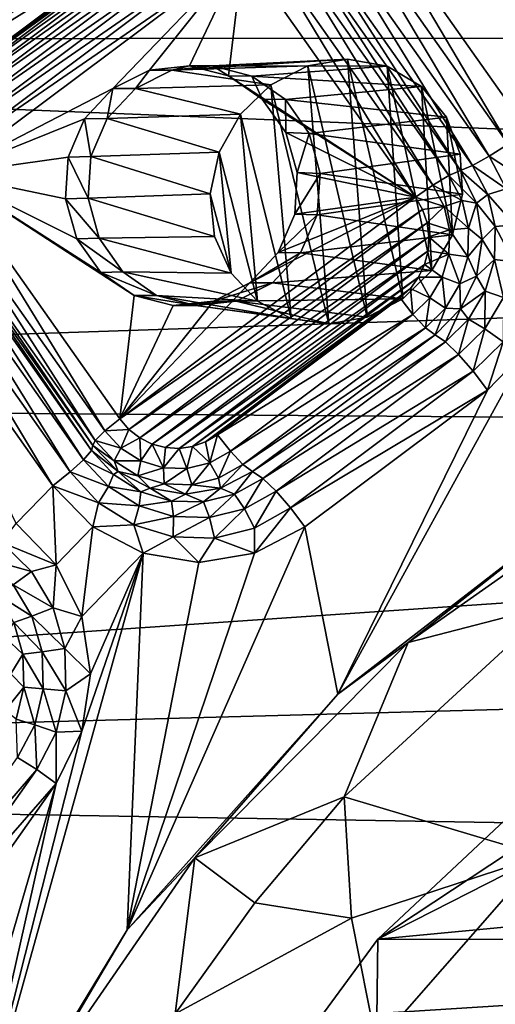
# Model space of a CAD drawing. Header units: metres. Extents: x -237 to 25, y -25 to 25.
# Tile 32 of 165: x -226.38 to -224.34, y 4.24 to 8.47. Entities that reach past the tile are written whole.
import ezdxf

# ---------------------------------------------------------------- set-up
doc = ezdxf.new("R2010")
doc.units = ezdxf.units.M
doc.layers.add('solid_10481232', color=7, linetype='CONTINUOUS')

msp = doc.modelspace()

# ---------------------------------------------------------------- linework, layer by layer
at = {"layer": 'solid_10481232'}
for points in [[(-212.278107, 9.204286, 180.034454), (-232.799103, 9.819631, 95.711739), (-233.831543, 8.389069, 95.969193)], [(-224.302658, 9.370571, 84.710754), (-224.001602, 8.103075, 84.653633), (-224.391388, 9.339449, 84.750824)], [(-224.200287, 7.998741, 84.703171), (-224.941711, 9.050463, 84.888031), (-224.391388, 9.339449, 84.750824)], [(-224.200287, 7.998741, 84.703171), (-224.391388, 9.339449, 84.750824), (-224.001602, 8.103075, 84.653633)], [(-212.827942, 8.400932, 180.171509), (-212.278107, 9.204286, 180.034454), (-233.831543, 8.389069, 95.969193)], [(-225.914551, 9.019657, 84.981171), (-226.699524, 8.431872, 85.176888), (-226.719055, 8.486098, 85.261414)], [(-225.914551, 9.019657, 84.981171), (-225.916382, 8.989647, 84.883698), (-226.699524, 8.431872, 85.176888)], [(-225.024979, 8.991265, 84.890846), (-224.941711, 9.050463, 84.888031), (-224.283554, 7.939543, 84.705994)], [(-224.283554, 7.939543, 84.705994), (-224.941711, 9.050463, 84.888031), (-224.200287, 7.998741, 84.703171)], [(-225.916382, 8.989647, 84.883698), (-226.701355, 8.401861, 85.079414), (-226.699524, 8.431872, 85.176888)], [(-225.914795, 8.959195, 84.798576), (-226.701355, 8.401861, 85.079414), (-225.916382, 8.989647, 84.883698)], [(-225.107086, 8.938891, 84.859505), (-225.024979, 8.991265, 84.890846), (-224.365662, 7.88717, 84.674652)], [(-225.024979, 8.991265, 84.890846), (-224.283554, 7.939543, 84.705994), (-224.365662, 7.88717, 84.674652)], [(-225.914795, 8.959195, 84.798576), (-226.699783, 8.37141, 84.994293), (-226.701355, 8.401861, 85.079414)], [(-225.914795, 8.959195, 84.798576), (-225.888641, 8.902434, 84.732986), (-226.699783, 8.37141, 84.994293)], [(-225.178391, 8.899494, 84.79763), (-225.107086, 8.938891, 84.859505), (-224.436981, 7.847772, 84.61277)], [(-225.107086, 8.938891, 84.859505), (-224.365662, 7.88717, 84.674652), (-224.436981, 7.847772, 84.61277)], [(-225.888641, 8.902434, 84.732986), (-226.67363, 8.314649, 84.928711), (-226.699783, 8.37141, 84.994293)], [(-225.888641, 8.902434, 84.732986), (-225.843323, 8.831113, 84.700584), (-226.67363, 8.314649, 84.928711)], [(-225.178391, 8.899494, 84.79763), (-224.489075, 7.825968, 84.527832), (-225.230499, 8.87769, 84.712692)], [(-225.178391, 8.899494, 84.79763), (-224.436981, 7.847772, 84.61277), (-224.489075, 7.825968, 84.527832)], [(-225.562622, 8.871266, 84.6306), (-226.752106, 7.980582, 84.92717), (-226.748581, 8.040941, 84.926292)], [(-225.562622, 8.871266, 84.6306), (-225.509399, 8.844702, 84.617325), (-226.752106, 7.980582, 84.92717)], [(-225.619415, 8.886457, 84.64476), (-226.748581, 8.040941, 84.926292), (-226.733841, 8.099471, 84.922615)], [(-225.619415, 8.886457, 84.64476), (-225.562622, 8.871266, 84.6306), (-226.748581, 8.040941, 84.926292)], [(-225.677979, 8.890093, 84.659363), (-226.733841, 8.099471, 84.922615), (-226.708054, 8.15432, 84.916191)], [(-225.677979, 8.890093, 84.659363), (-225.619415, 8.886457, 84.64476), (-226.733841, 8.099471, 84.922615)], [(-225.736557, 8.881775, 84.673965), (-225.677979, 8.890093, 84.659363), (-226.708054, 8.15432, 84.916191)], [(-225.736557, 8.881775, 84.673965), (-226.708054, 8.15432, 84.916191), (-226.672852, 8.202334, 84.90741)], [(-225.791733, 8.862106, 84.687721), (-225.736557, 8.881775, 84.673965), (-226.672852, 8.202334, 84.90741)], [(-225.791733, 8.862106, 84.687721), (-226.672852, 8.202334, 84.90741), (-226.628311, 8.243327, 84.896301)], [(-225.843323, 8.831113, 84.700584), (-225.791733, 8.862106, 84.687721), (-226.628311, 8.243327, 84.896301)], [(-225.348877, 8.814326, 84.598412), (-225.279938, 8.855566, 84.640289), (-224.607452, 7.762604, 84.413551)], [(-225.279938, 8.855566, 84.640289), (-225.230499, 8.87769, 84.712692), (-224.538513, 7.803843, 84.455429)], [(-225.279938, 8.855566, 84.640289), (-224.538513, 7.803843, 84.455429), (-224.607452, 7.762604, 84.413551)], [(-225.230499, 8.87769, 84.712692), (-224.489075, 7.825968, 84.527832), (-224.538513, 7.803843, 84.455429)], [(-225.509399, 8.844702, 84.617325), (-226.744034, 7.920212, 84.925156), (-226.752106, 7.980582, 84.92717)], [(-225.509399, 8.844702, 84.617325), (-225.462814, 8.808419, 84.605713), (-226.744034, 7.920212, 84.925156)], [(-225.462814, 8.808419, 84.605713), (-226.724945, 7.863342, 84.920395), (-226.744034, 7.920212, 84.925156)], [(-225.462814, 8.808419, 84.605713), (-225.423035, 8.762508, 84.595795), (-226.724945, 7.863342, 84.920395)], [(-225.843323, 8.831113, 84.700584), (-226.628311, 8.243327, 84.896301), (-226.67363, 8.314649, 84.928711)], [(-225.348877, 8.814326, 84.598412), (-224.68161, 7.710786, 84.410934), (-225.423035, 8.762508, 84.595795)], [(-225.348877, 8.814326, 84.598412), (-224.607452, 7.762604, 84.413551), (-224.68161, 7.710786, 84.410934)], [(-225.423035, 8.762508, 84.595795), (-226.69487, 7.810176, 84.912903), (-226.724945, 7.863342, 84.920395)], [(-225.982956, 8.178524, 84.735397), (-226.69487, 7.810176, 84.912903), (-225.423035, 8.762508, 84.595795)], [(-225.826096, 8.257261, 84.696289), (-225.982956, 8.178524, 84.735397), (-225.423035, 8.762508, 84.595795)], [(-225.653351, 8.275911, 84.653221), (-225.826096, 8.257261, 84.696289), (-225.423035, 8.762508, 84.595795)], [(-225.485519, 8.233044, 84.611374), (-225.653351, 8.275911, 84.653221), (-225.423035, 8.762508, 84.595795)], [(-225.485519, 8.233044, 84.611374), (-225.423035, 8.762508, 84.595795), (-224.68161, 7.710786, 84.410934)], [(-213.328308, 7.559792, 180.296234), (-233.831543, 8.389069, 95.969193), (-234.69548, 6.843811, 96.184639)], [(-213.328308, 7.559792, 180.296234), (-212.827942, 8.400932, 180.171509), (-233.831543, 8.389069, 95.969193)], [(-225.72937, 8.257228, 85.085243), (-224.974228, 8.304667, 87.432007), (-225.14534, 8.27647, 87.481995)], [(-225.72937, 8.257228, 85.085243), (-225.554718, 8.275861, 85.043159), (-224.974228, 8.304667, 87.432007)], [(-225.554718, 8.275861, 85.043159), (-224.80365, 8.27448, 87.361122), (-224.974228, 8.304667, 87.432007)], [(-225.14534, 8.27647, 87.481995), (-224.974228, 8.304667, 87.432007), (-224.88974, 7.195435, 87.046616)], [(-224.974228, 8.304667, 87.432007), (-224.736877, 7.274619, 87.018486), (-224.88974, 7.195435, 87.046616)], [(-224.974228, 8.304667, 87.432007), (-224.80365, 8.27448, 87.361122), (-224.736877, 7.274619, 87.018486)], [(-225.886185, 8.178524, 85.123512), (-225.982956, 8.178524, 84.735397), (-225.826096, 8.257261, 84.696289)], [(-225.72937, 8.257228, 85.085243), (-225.886185, 8.178524, 85.123512), (-225.826096, 8.257261, 84.696289)], [(-225.72937, 8.257228, 85.085243), (-225.303802, 8.194742, 87.508034), (-225.886185, 8.178524, 85.123512)], [(-225.72937, 8.257228, 85.085243), (-225.826096, 8.257261, 84.696289), (-225.653351, 8.275911, 84.653221)], [(-225.72937, 8.257228, 85.085243), (-225.14534, 8.27647, 87.481995), (-225.303802, 8.194742, 87.508034)], [(-225.72937, 8.257228, 85.085243), (-225.653351, 8.275911, 84.653221), (-225.554718, 8.275861, 85.043159)], [(-225.554718, 8.275861, 85.043159), (-225.653351, 8.275911, 84.653221), (-225.485519, 8.233044, 84.611374)], [(-225.554718, 8.275861, 85.043159), (-225.485519, 8.233044, 84.611374), (-225.385468, 8.231909, 85.001747)], [(-225.554718, 8.275861, 85.043159), (-225.385468, 8.231909, 85.001747), (-224.80365, 8.27448, 87.361122)], [(-225.385468, 8.231909, 85.001747), (-224.655914, 8.187344, 87.278717), (-224.80365, 8.27448, 87.361122)], [(-225.14534, 8.27647, 87.481995), (-225.054169, 7.166535, 87.092438), (-225.303802, 8.194742, 87.508034)], [(-225.14534, 8.27647, 87.481995), (-224.88974, 7.195435, 87.046616), (-225.054169, 7.166535, 87.092438)], [(-224.80365, 8.27448, 87.361122), (-224.611176, 7.396088, 87.011429), (-224.736877, 7.274619, 87.018486)], [(-224.80365, 8.27448, 87.361122), (-224.655914, 8.187344, 87.278717), (-224.611176, 7.396088, 87.011429)], [(-225.341156, 8.133342, 84.575378), (-225.485519, 8.233044, 84.611374), (-224.68161, 7.710786, 84.410934)], [(-225.385468, 8.231909, 85.001747), (-225.485519, 8.233044, 84.611374), (-225.341156, 8.133342, 84.575378)], [(-225.385468, 8.231909, 85.001747), (-225.341156, 8.133342, 84.575378), (-225.241394, 8.131095, 84.965759)], [(-225.385468, 8.231909, 85.001747), (-225.241394, 8.131095, 84.965759), (-224.655914, 8.187344, 87.278717)], [(-225.982956, 8.178524, 84.735397), (-226.104553, 8.04835, 84.765717), (-226.69487, 7.810176, 84.912903)], [(-226.006943, 8.049447, 85.154449), (-226.104553, 8.04835, 84.765717), (-225.982956, 8.178524, 84.735397)], [(-226.006943, 8.049447, 85.154449), (-225.982956, 8.178524, 84.735397), (-225.886185, 8.178524, 85.123512)], [(-225.434006, 8.068196, 87.508217), (-226.006943, 8.049447, 85.154449), (-225.886185, 8.178524, 85.123512)], [(-225.434006, 8.068196, 87.508217), (-225.886185, 8.178524, 85.123512), (-225.303802, 8.194742, 87.508034)], [(-225.434006, 8.068196, 87.508217), (-225.303802, 8.194742, 87.508034), (-225.216125, 7.190042, 87.15226)], [(-225.216125, 7.190042, 87.15226), (-225.303802, 8.194742, 87.508034), (-225.054169, 7.166535, 87.092438)], [(-225.241394, 8.131095, 84.965759), (-224.548325, 8.055582, 87.196312), (-224.655914, 8.187344, 87.278717)], [(-224.655914, 8.187344, 87.278717), (-224.523239, 7.548962, 87.026886), (-224.611176, 7.396088, 87.011429)], [(-224.655914, 8.187344, 87.278717), (-224.548325, 8.055582, 87.196312), (-224.523239, 7.548962, 87.026886)], [(-225.238678, 7.989223, 84.549828), (-225.341156, 8.133342, 84.575378), (-224.68161, 7.710786, 84.410934)], [(-225.241394, 8.131095, 84.965759), (-225.341156, 8.133342, 84.575378), (-225.238678, 7.989223, 84.549828)], [(-225.241394, 8.131095, 84.965759), (-225.238678, 7.989223, 84.549828), (-225.139648, 7.985658, 84.939774)], [(-225.241394, 8.131095, 84.965759), (-225.139648, 7.985658, 84.939774), (-224.548325, 8.055582, 87.196312)], [(-226.104553, 8.04835, 84.765717), (-226.175293, 7.88284, 84.783356), (-226.69487, 7.810176, 84.912903)], [(-226.077393, 7.88563, 85.17347), (-226.175293, 7.88284, 84.783356), (-226.104553, 8.04835, 84.765717)], [(-226.006943, 8.049447, 85.154449), (-226.077393, 7.88563, 85.17347), (-226.104553, 8.04835, 84.765717)], [(-225.525253, 7.904967, 87.482689), (-226.077393, 7.88563, 85.17347), (-226.006943, 8.049447, 85.154449)], [(-225.434006, 8.068196, 87.508217), (-225.525253, 7.904967, 87.482689), (-226.006943, 8.049447, 85.154449)], [(-225.434006, 8.068196, 87.508217), (-225.361221, 7.264633, 87.221748), (-225.525253, 7.904967, 87.482689)], [(-225.434006, 8.068196, 87.508217), (-225.216125, 7.190042, 87.15226), (-225.361221, 7.264633, 87.221748)], [(-225.139648, 7.985658, 84.939774), (-224.489273, 7.896211, 87.123413), (-224.548325, 8.055582, 87.196312)], [(-224.548325, 8.055582, 87.196312), (-224.48053, 7.723719, 87.065727), (-224.523239, 7.548962, 87.026886)], [(-224.548325, 8.055582, 87.196312), (-224.489273, 7.896211, 87.123413), (-224.48053, 7.723719, 87.065727)], [(-225.189957, 7.817259, 84.537682), (-225.238678, 7.989223, 84.549828), (-224.68161, 7.710786, 84.410934)], [(-225.139648, 7.985658, 84.939774), (-225.238678, 7.989223, 84.549828), (-225.189957, 7.817259, 84.537682)], [(-225.139648, 7.985658, 84.939774), (-225.189957, 7.817259, 84.537682), (-225.092361, 7.813329, 84.927147)], [(-225.139648, 7.985658, 84.939774), (-225.092361, 7.813329, 84.927147), (-224.489273, 7.896211, 87.123413)], [(-224.283554, 7.939543, 84.705994), (-224.199036, 7.779115, 84.684921), (-224.365662, 7.88717, 84.674652)], [(-226.175293, 7.88284, 84.783356), (-226.186539, 7.703703, 84.786156), (-226.69487, 7.810176, 84.912903)], [(-226.089478, 7.707385, 85.177277), (-226.186539, 7.703703, 84.786156), (-226.175293, 7.88284, 84.783356)], [(-226.077393, 7.88563, 85.17347), (-226.089478, 7.707385, 85.177277), (-226.175293, 7.88284, 84.783356)], [(-225.564362, 7.724996, 87.434875), (-226.089478, 7.707385, 85.177277), (-226.077393, 7.88563, 85.17347)], [(-225.525253, 7.904967, 87.482689), (-225.564362, 7.724996, 87.434875), (-226.077393, 7.88563, 85.17347)], [(-225.525253, 7.904967, 87.482689), (-225.474991, 7.384359, 87.295547), (-225.564362, 7.724996, 87.434875)], [(-225.525253, 7.904967, 87.482689), (-225.361221, 7.264633, 87.221748), (-225.474991, 7.384359, 87.295547)], [(-225.092361, 7.813329, 84.927147), (-224.48053, 7.723719, 87.065727), (-224.489273, 7.896211, 87.123413)], [(-224.365662, 7.88717, 84.674652), (-224.291916, 7.747183, 84.656258), (-224.436981, 7.847772, 84.61277)], [(-224.199036, 7.779115, 84.684921), (-224.291916, 7.747183, 84.656258), (-224.365662, 7.88717, 84.674652)], [(-224.436981, 7.847772, 84.61277), (-224.371323, 7.723162, 84.596405), (-224.489075, 7.825968, 84.527832)], [(-224.291916, 7.747183, 84.656258), (-224.371323, 7.723162, 84.596405), (-224.436981, 7.847772, 84.61277)], [(-226.0177, 6.706636, 84.765167), (-226.759125, 7.758358, 84.950027), (-226.69487, 7.810176, 84.912903)], [(-225.890976, 7.287919, 84.712463), (-225.953445, 6.758454, 84.728043), (-226.69487, 7.810176, 84.912903)], [(-226.0177, 6.706636, 84.765167), (-226.69487, 7.810176, 84.912903), (-225.953445, 6.758454, 84.728043)], [(-226.035339, 7.38762, 84.748459), (-225.890976, 7.287919, 84.712463), (-226.69487, 7.810176, 84.912903)], [(-226.137802, 7.531739, 84.77401), (-226.035339, 7.38762, 84.748459), (-226.69487, 7.810176, 84.912903)], [(-226.186539, 7.703703, 84.786156), (-226.137802, 7.531739, 84.77401), (-226.69487, 7.810176, 84.912903)], [(-225.201187, 7.638122, 84.540482), (-225.189957, 7.817259, 84.537682), (-224.68161, 7.710786, 84.410934)], [(-225.092361, 7.813329, 84.927147), (-225.189957, 7.817259, 84.537682), (-225.201187, 7.638122, 84.540482)], [(-225.092361, 7.813329, 84.927147), (-225.201187, 7.638122, 84.540482), (-225.104996, 7.634735, 84.929497)], [(-225.092361, 7.813329, 84.927147), (-225.104996, 7.634735, 84.929497), (-224.48053, 7.723719, 87.065727)], [(-224.538513, 7.803843, 84.455429), (-224.481903, 7.69638, 84.441315), (-224.607452, 7.762604, 84.413551)], [(-224.538513, 7.803843, 84.455429), (-224.489075, 7.825968, 84.527832), (-224.419342, 7.684894, 84.510445)], [(-224.538513, 7.803843, 84.455429), (-224.419342, 7.684894, 84.510445), (-224.481903, 7.69638, 84.441315)], [(-224.371323, 7.723162, 84.596405), (-224.419342, 7.684894, 84.510445), (-224.489075, 7.825968, 84.527832)], [(-226.058914, 6.665396, 84.834511), (-226.800339, 7.717118, 85.019363), (-226.759125, 7.758358, 84.950027)], [(-226.0177, 6.706636, 84.765167), (-226.058914, 6.665396, 84.834511), (-226.759125, 7.758358, 84.950027)], [(-224.607452, 7.762604, 84.413551), (-224.559326, 7.671236, 84.40155), (-224.68161, 7.710786, 84.410934)], [(-224.481903, 7.69638, 84.441315), (-224.559326, 7.671236, 84.40155), (-224.607452, 7.762604, 84.413551)], [(-226.068573, 6.643272, 84.921646), (-226.809998, 7.694994, 85.106499), (-226.800339, 7.717118, 85.019363)], [(-226.058914, 6.665396, 84.834511), (-226.068573, 6.643272, 84.921646), (-226.800339, 7.717118, 85.019363)], [(-226.089478, 7.707385, 85.177277), (-226.04184, 7.534867, 85.165337), (-226.186539, 7.703703, 84.786156)], [(-225.564362, 7.724996, 87.434875), (-225.546448, 7.541968, 87.368927), (-226.089478, 7.707385, 85.177277)], [(-225.546448, 7.541968, 87.368927), (-226.04184, 7.534867, 85.165337), (-226.089478, 7.707385, 85.177277)], [(-224.68161, 7.710786, 84.410934), (-224.651535, 7.657619, 84.403442), (-225.953445, 6.758454, 84.728043)], [(-225.393539, 7.342438, 84.58844), (-224.68161, 7.710786, 84.410934), (-225.953445, 6.758454, 84.728043)], [(-225.564362, 7.724996, 87.434875), (-225.474991, 7.384359, 87.295547), (-225.546448, 7.541968, 87.368927)], [(-225.271942, 7.472611, 84.558121), (-224.68161, 7.710786, 84.410934), (-225.393539, 7.342438, 84.58844)], [(-225.271942, 7.472611, 84.558121), (-225.201187, 7.638122, 84.540482), (-224.68161, 7.710786, 84.410934)], [(-225.104996, 7.634735, 84.929497), (-224.523239, 7.548962, 87.026886), (-224.48053, 7.723719, 87.065727)], [(-224.559326, 7.671236, 84.40155), (-224.651535, 7.657619, 84.403442), (-224.68161, 7.710786, 84.410934)], [(-224.371323, 7.723162, 84.596405), (-224.339203, 7.585288, 84.588394), (-224.419342, 7.684894, 84.510445)], [(-224.291916, 7.747183, 84.656258), (-224.255829, 7.592294, 84.647263), (-224.371323, 7.723162, 84.596405)], [(-224.255829, 7.592294, 84.647263), (-224.339203, 7.585288, 84.588394), (-224.371323, 7.723162, 84.596405)], [(-226.108612, 6.58207, 85.109215), (-226.850037, 7.633792, 85.294075), (-226.816116, 7.67319, 85.205956)], [(-226.074707, 6.621468, 85.021103), (-226.816116, 7.67319, 85.205956), (-226.809998, 7.694994, 85.106499)], [(-226.074707, 6.621468, 85.021103), (-226.108612, 6.58207, 85.109215), (-226.816116, 7.67319, 85.205956)], [(-226.074707, 6.621468, 85.021103), (-226.809998, 7.694994, 85.106499), (-226.068573, 6.643272, 84.921646)], [(-226.04184, 7.534867, 85.165337), (-226.137802, 7.531739, 84.77401), (-226.186539, 7.703703, 84.786156)], [(-224.559326, 7.671236, 84.40155), (-224.632462, 7.600749, 84.398682), (-224.651535, 7.657619, 84.403442)], [(-224.559326, 7.671236, 84.40155), (-224.535767, 7.570142, 84.395683), (-224.632462, 7.600749, 84.398682)], [(-224.481903, 7.69638, 84.441315), (-224.454208, 7.577476, 84.43441), (-224.559326, 7.671236, 84.40155)], [(-224.454208, 7.577476, 84.43441), (-224.535767, 7.570142, 84.395683), (-224.559326, 7.671236, 84.40155)], [(-224.481903, 7.69638, 84.441315), (-224.419342, 7.684894, 84.510445), (-224.454208, 7.577476, 84.43441)], [(-224.454208, 7.577476, 84.43441), (-224.419342, 7.684894, 84.510445), (-224.395309, 7.528512, 84.504448)], [(-224.339203, 7.585288, 84.588394), (-224.395309, 7.528512, 84.504448), (-224.419342, 7.684894, 84.510445)], [(-226.166397, 6.529697, 85.175438), (-226.907822, 7.581419, 85.360298), (-226.850037, 7.633792, 85.294075)], [(-226.108612, 6.58207, 85.109215), (-226.166397, 6.529697, 85.175438), (-226.850037, 7.633792, 85.294075)], [(-224.651535, 7.657619, 84.403442), (-225.913681, 6.712543, 84.718124), (-225.953445, 6.758454, 84.728043)], [(-224.651535, 7.657619, 84.403442), (-224.632462, 7.600749, 84.398682), (-225.913681, 6.712543, 84.718124)], [(-225.104996, 7.634735, 84.929497), (-225.201187, 7.638122, 84.540482), (-225.271942, 7.472611, 84.558121)], [(-225.104996, 7.634735, 84.929497), (-225.271942, 7.472611, 84.558121), (-225.175964, 7.471216, 84.94664)], [(-225.104996, 7.634735, 84.929497), (-225.175964, 7.471216, 84.94664), (-224.523239, 7.548962, 87.026886)], [(-226.907822, 7.581419, 85.360298), (-226.241241, 6.470499, 85.212044), (-226.982666, 7.522221, 85.396904)], [(-226.166397, 6.529697, 85.175438), (-226.241241, 6.470499, 85.212044), (-226.907822, 7.581419, 85.360298)], [(-224.632462, 7.600749, 84.398682), (-225.867081, 6.67626, 84.706512), (-225.913681, 6.712543, 84.718124)], [(-224.632462, 7.600749, 84.398682), (-224.62439, 7.54038, 84.396667), (-225.867081, 6.67626, 84.706512)], [(-224.535767, 7.570142, 84.395683), (-224.62439, 7.54038, 84.396667), (-224.632462, 7.600749, 84.398682)], [(-224.339203, 7.585288, 84.588394), (-224.342804, 7.443544, 84.589294), (-224.395309, 7.528512, 84.504448)], [(-224.259872, 7.433059, 84.648277), (-224.342804, 7.443544, 84.589294), (-224.339203, 7.585288, 84.588394)], [(-224.255829, 7.592294, 84.647263), (-224.259872, 7.433059, 84.648277), (-224.339203, 7.585288, 84.588394)], [(-213.77533, 6.68638, 180.407639), (-213.328308, 7.559792, 180.296234), (-234.69548, 6.843811, 96.184639)], [(-225.546448, 7.541968, 87.368927), (-225.474991, 7.384359, 87.295547), (-226.04184, 7.534867, 85.165337)], [(-224.62439, 7.54038, 84.396667), (-225.813873, 6.649696, 84.693237), (-225.867081, 6.67626, 84.706512)], [(-224.62439, 7.54038, 84.396667), (-224.627914, 7.480021, 84.397552), (-225.813873, 6.649696, 84.693237)], [(-225.175964, 7.471216, 84.94664), (-224.611176, 7.396088, 87.011429), (-224.523239, 7.548962, 87.026886)], [(-224.538406, 7.466211, 84.396339), (-224.627914, 7.480021, 84.397552), (-224.62439, 7.54038, 84.396667)], [(-224.535767, 7.570142, 84.395683), (-224.538406, 7.466211, 84.396339), (-224.62439, 7.54038, 84.396667)], [(-224.457306, 7.455235, 84.435188), (-224.538406, 7.466211, 84.396339), (-224.535767, 7.570142, 84.395683)], [(-224.454208, 7.577476, 84.43441), (-224.457306, 7.455235, 84.435188), (-224.535767, 7.570142, 84.395683)], [(-224.454208, 7.577476, 84.43441), (-224.395309, 7.528512, 84.504448), (-224.457306, 7.455235, 84.435188)], [(-226.398926, 6.307994, 85.251358), (-226.982666, 7.522221, 85.396904), (-226.241241, 6.470499, 85.212044)], [(-226.04184, 7.534867, 85.165337), (-225.939941, 7.389522, 85.13932), (-226.137802, 7.531739, 84.77401)], [(-225.939941, 7.389522, 85.13932), (-226.035339, 7.38762, 84.748459), (-226.137802, 7.531739, 84.77401)], [(-225.474991, 7.384359, 87.295547), (-225.939941, 7.389522, 85.13932), (-226.04184, 7.534867, 85.165337)], [(-224.457306, 7.455235, 84.435188), (-224.395309, 7.528512, 84.504448), (-224.419342, 7.372131, 84.510445)], [(-224.342804, 7.443544, 84.589294), (-224.419342, 7.372131, 84.510445), (-224.395309, 7.528512, 84.504448)], [(-224.627914, 7.480021, 84.397552), (-225.75708, 6.634505, 84.679077), (-225.813873, 6.649696, 84.693237)], [(-224.627914, 7.480021, 84.397552), (-224.642654, 7.421491, 84.401222), (-225.75708, 6.634505, 84.679077)], [(-225.175964, 7.471216, 84.94664), (-225.271942, 7.472611, 84.558121), (-225.393539, 7.342438, 84.58844)], [(-225.175964, 7.471216, 84.94664), (-225.393539, 7.342438, 84.58844), (-225.296768, 7.342438, 84.976563)], [(-225.175964, 7.471216, 84.94664), (-225.296768, 7.342438, 84.976563), (-224.611176, 7.396088, 87.011429)], [(-224.538406, 7.466211, 84.396339), (-224.642654, 7.421491, 84.401222), (-224.627914, 7.480021, 84.397552)], [(-224.538406, 7.466211, 84.396339), (-224.567062, 7.366526, 84.403481), (-224.642654, 7.421491, 84.401222)], [(-224.491013, 7.337988, 84.443588), (-224.567062, 7.366526, 84.403481), (-224.538406, 7.466211, 84.396339)], [(-224.457306, 7.455235, 84.435188), (-224.491013, 7.337988, 84.443588), (-224.538406, 7.466211, 84.396339)], [(-224.457306, 7.455235, 84.435188), (-224.419342, 7.372131, 84.510445), (-224.491013, 7.337988, 84.443588)], [(-224.642654, 7.421491, 84.401222), (-225.698517, 6.630869, 84.664482), (-225.75708, 6.634505, 84.679077)], [(-224.642654, 7.421491, 84.401222), (-224.668427, 7.366642, 84.407654), (-225.698517, 6.630869, 84.664482)], [(-224.567062, 7.366526, 84.403481), (-224.668427, 7.366642, 84.407654), (-224.642654, 7.421491, 84.401222)], [(-224.342804, 7.443544, 84.589294), (-224.381882, 7.307591, 84.599037), (-224.419342, 7.372131, 84.510445)], [(-224.303772, 7.280328, 84.659218), (-224.381882, 7.307591, 84.599037), (-224.342804, 7.443544, 84.589294)], [(-224.259872, 7.433059, 84.648277), (-224.303772, 7.280328, 84.659218), (-224.342804, 7.443544, 84.589294)], [(-225.939941, 7.389522, 85.13932), (-225.795853, 7.288801, 85.102554), (-226.035339, 7.38762, 84.748459)], [(-225.795853, 7.288801, 85.102554), (-225.890976, 7.287919, 84.712463), (-226.035339, 7.38762, 84.748459)], [(-225.361221, 7.264633, 87.221748), (-225.795853, 7.288801, 85.102554), (-225.939941, 7.389522, 85.13932)], [(-225.474991, 7.384359, 87.295547), (-225.361221, 7.264633, 87.221748), (-225.939941, 7.389522, 85.13932)], [(-224.611176, 7.396088, 87.011429), (-225.296768, 7.342438, 84.976563), (-224.736877, 7.274619, 87.018486)], [(-224.491013, 7.337988, 84.443588), (-224.419342, 7.372131, 84.510445), (-224.489075, 7.231057, 84.527832)], [(-224.381882, 7.307591, 84.599037), (-224.489075, 7.231057, 84.527832), (-224.419342, 7.372131, 84.510445)], [(-225.5504, 7.263701, 84.627548), (-225.393539, 7.342438, 84.58844), (-225.953445, 6.758454, 84.728043)], [(-224.668427, 7.366642, 84.407654), (-225.639938, 6.639187, 84.649872), (-225.698517, 6.630869, 84.664482)], [(-224.668427, 7.366642, 84.407654), (-224.703629, 7.318628, 84.416428), (-225.639938, 6.639187, 84.649872)], [(-225.296768, 7.342438, 84.976563), (-225.393539, 7.342438, 84.58844), (-225.5504, 7.263701, 84.627548)], [(-225.453476, 7.263695, 85.015831), (-225.296768, 7.342438, 84.976563), (-225.5504, 7.263701, 84.627548)], [(-224.736877, 7.274619, 87.018486), (-225.296768, 7.342438, 84.976563), (-225.453476, 7.263695, 85.015831)], [(-224.619766, 7.277879, 84.416626), (-224.703629, 7.318628, 84.416428), (-224.668427, 7.366642, 84.407654)], [(-224.567062, 7.366526, 84.403481), (-224.619766, 7.277879, 84.416626), (-224.668427, 7.366642, 84.407654)], [(-224.553009, 7.233726, 84.459045), (-224.619766, 7.277879, 84.416626), (-224.567062, 7.366526, 84.403481)], [(-224.491013, 7.337988, 84.443588), (-224.553009, 7.233726, 84.459045), (-224.567062, 7.366526, 84.403481)], [(-224.491013, 7.337988, 84.443588), (-224.489075, 7.231057, 84.527832), (-224.553009, 7.233726, 84.459045)], [(-225.890976, 7.287919, 84.712463), (-225.723129, 7.245051, 84.670616), (-225.953445, 6.758454, 84.728043)], [(-225.795853, 7.288801, 85.102554), (-225.626831, 7.24505, 85.059608), (-225.890976, 7.287919, 84.712463)], [(-225.626831, 7.24505, 85.059608), (-225.723129, 7.245051, 84.670616), (-225.890976, 7.287919, 84.712463)], [(-225.216125, 7.190042, 87.15226), (-225.626831, 7.24505, 85.059608), (-225.795853, 7.288801, 85.102554)], [(-225.361221, 7.264633, 87.221748), (-225.216125, 7.190042, 87.15226), (-225.795853, 7.288801, 85.102554)], [(-224.703629, 7.318628, 84.416428), (-225.584747, 6.658856, 84.636116), (-225.639938, 6.639187, 84.649872)], [(-224.703629, 7.318628, 84.416428), (-224.748184, 7.277635, 84.427536), (-225.584747, 6.658856, 84.636116)], [(-224.692947, 7.206313, 84.434868), (-224.748184, 7.277635, 84.427536), (-224.703629, 7.318628, 84.416428)], [(-224.619766, 7.277879, 84.416626), (-224.692947, 7.206313, 84.434868), (-224.703629, 7.318628, 84.416428)], [(-224.381882, 7.307591, 84.599037), (-224.453766, 7.186693, 84.616959), (-224.489075, 7.231057, 84.527832)], [(-224.384537, 7.144512, 84.679352), (-224.453766, 7.186693, 84.616959), (-224.381882, 7.307591, 84.599037)], [(-224.303772, 7.280328, 84.659218), (-224.384537, 7.144512, 84.679352), (-224.381882, 7.307591, 84.599037)], [(-225.723129, 7.245051, 84.670616), (-225.5504, 7.263701, 84.627548), (-225.953445, 6.758454, 84.728043)], [(-225.453476, 7.263695, 85.015831), (-225.5504, 7.263701, 84.627548), (-225.723129, 7.245051, 84.670616)], [(-225.626831, 7.24505, 85.059608), (-225.453476, 7.263695, 85.015831), (-225.723129, 7.245051, 84.670616)], [(-225.054169, 7.166535, 87.092438), (-225.453476, 7.263695, 85.015831), (-225.626831, 7.24505, 85.059608)], [(-225.216125, 7.190042, 87.15226), (-225.054169, 7.166535, 87.092438), (-225.626831, 7.24505, 85.059608)], [(-224.748184, 7.277635, 84.427536), (-225.533173, 6.689849, 84.623253), (-225.584747, 6.658856, 84.636116)], [(-224.692947, 7.206313, 84.434868), (-225.533173, 6.689849, 84.623253), (-224.748184, 7.277635, 84.427536)], [(-224.88974, 7.195435, 87.046616), (-224.736877, 7.274619, 87.018486), (-225.453476, 7.263695, 85.015831)], [(-225.054169, 7.166535, 87.092438), (-224.88974, 7.195435, 87.046616), (-225.453476, 7.263695, 85.015831)], [(-224.619766, 7.277879, 84.416626), (-224.639069, 7.149552, 84.480499), (-224.692947, 7.206313, 84.434868)], [(-224.553009, 7.233726, 84.459045), (-224.639069, 7.149552, 84.480499), (-224.619766, 7.277879, 84.416626)], [(-224.305176, 7.088437, 84.71138), (-224.384537, 7.144512, 84.679352), (-224.303772, 7.280328, 84.659218)], [(-224.692947, 7.206313, 84.434868), (-225.477936, 6.618528, 84.630585), (-225.533173, 6.689849, 84.623253)], [(-224.692947, 7.206313, 84.434868), (-224.639069, 7.149552, 84.480499), (-225.477936, 6.618528, 84.630585)], [(-224.553009, 7.233726, 84.459045), (-224.597717, 7.119101, 84.554916), (-224.639069, 7.149552, 84.480499)], [(-224.553009, 7.233726, 84.459045), (-224.489075, 7.231057, 84.527832), (-224.597717, 7.119101, 84.554916)], [(-224.489075, 7.231057, 84.527832), (-224.553574, 7.08909, 84.641838), (-224.597717, 7.119101, 84.554916)], [(-224.453766, 7.186693, 84.616959), (-224.553574, 7.08909, 84.641838), (-224.489075, 7.231057, 84.527832)], [(-224.453766, 7.186693, 84.616959), (-224.496643, 7.034863, 84.707306), (-224.553574, 7.08909, 84.641838)], [(-224.384537, 7.144512, 84.679352), (-224.496643, 7.034863, 84.707306), (-224.453766, 7.186693, 84.616959)], [(-224.639069, 7.149552, 84.480499), (-225.424057, 6.561767, 84.676224), (-225.477936, 6.618528, 84.630585)], [(-224.639069, 7.149552, 84.480499), (-224.597717, 7.119101, 84.554916), (-225.424057, 6.561767, 84.676224)], [(-224.597717, 7.119101, 84.554916), (-225.382706, 6.531315, 84.750633), (-225.424057, 6.561767, 84.676224)], [(-224.553574, 7.08909, 84.641838), (-225.382706, 6.531315, 84.750633), (-224.597717, 7.119101, 84.554916)], [(-224.384537, 7.144512, 84.679352), (-224.433655, 6.962778, 84.743416), (-224.496643, 7.034863, 84.707306)], [(-224.305176, 7.088437, 84.71138), (-224.433655, 6.962778, 84.743416), (-224.384537, 7.144512, 84.679352)], [(-224.553574, 7.08909, 84.641838), (-225.338562, 6.501305, 84.837563), (-225.382706, 6.531315, 84.750633)], [(-224.553574, 7.08909, 84.641838), (-224.496643, 7.034863, 84.707306), (-225.338562, 6.501305, 84.837563)], [(-224.305176, 7.088437, 84.71138), (-224.372009, 6.881299, 84.745987), (-224.433655, 6.962778, 84.743416)], [(-224.305176, 7.088437, 84.71138), (-224.199799, 7.059028, 84.703056), (-224.372009, 6.881299, 84.745987)], [(-224.496643, 7.034863, 84.707306), (-225.281631, 6.447078, 84.903023), (-225.338562, 6.501305, 84.837563)], [(-224.496643, 7.034863, 84.707306), (-224.433655, 6.962778, 84.743416), (-225.281631, 6.447078, 84.903023)], [(-224.199799, 7.059028, 84.703056), (-223.946716, 6.401574, 84.639954), (-225.015823, 5.574603, 84.906509)], [(-224.372009, 6.881299, 84.745987), (-224.199799, 7.059028, 84.703056), (-225.015823, 5.574603, 84.906509)], [(-224.433655, 6.962778, 84.743416), (-225.218643, 6.374992, 84.93914), (-225.281631, 6.447078, 84.903023)], [(-224.433655, 6.962778, 84.743416), (-224.372009, 6.881299, 84.745987), (-225.218643, 6.374992, 84.93914)], [(-225.218643, 6.374992, 84.93914), (-224.372009, 6.881299, 84.745987), (-225.156998, 6.293514, 84.941711)], [(-225.156998, 6.293514, 84.941711), (-224.372009, 6.881299, 84.745987), (-225.015823, 5.574603, 84.906509)], [(-213.77533, 6.68638, 180.407639), (-234.69548, 6.843811, 96.184639), (-235.377869, 5.207863, 96.35482)], [(-226.0177, 6.706636, 84.765167), (-225.953445, 6.758454, 84.728043), (-225.913681, 6.712543, 84.718124)], [(-225.948257, 6.631221, 84.747856), (-226.058914, 6.665396, 84.834511), (-226.0177, 6.706636, 84.765167)], [(-225.948257, 6.631221, 84.747856), (-226.0177, 6.706636, 84.765167), (-225.913681, 6.712543, 84.718124)], [(-225.948257, 6.631221, 84.747856), (-225.913681, 6.712543, 84.718124), (-225.867081, 6.67626, 84.706512)], [(-225.566589, 6.568919, 84.652695), (-225.584747, 6.658856, 84.636116), (-225.533173, 6.689849, 84.623253)], [(-225.477936, 6.618528, 84.630585), (-225.566589, 6.568919, 84.652695), (-225.533173, 6.689849, 84.623253)], [(-214.167252, 5.783363, 180.505295), (-213.77533, 6.68638, 180.407639), (-235.377869, 5.207863, 96.35482)], [(-225.977234, 6.576696, 84.814148), (-226.068573, 6.643272, 84.921646), (-226.058914, 6.665396, 84.834511)], [(-225.977234, 6.576696, 84.814148), (-226.058914, 6.665396, 84.834511), (-225.948257, 6.631221, 84.747856)], [(-225.862244, 6.576899, 84.72641), (-225.948257, 6.631221, 84.747856), (-225.867081, 6.67626, 84.706512)], [(-225.862244, 6.576899, 84.72641), (-225.867081, 6.67626, 84.706512), (-225.813873, 6.649696, 84.693237)], [(-225.765518, 6.54737, 84.702293), (-225.862244, 6.576899, 84.72641), (-225.813873, 6.649696, 84.693237)], [(-225.765518, 6.54737, 84.702293), (-225.813873, 6.649696, 84.693237), (-225.75708, 6.634505, 84.679077)], [(-225.566589, 6.568919, 84.652695), (-225.639938, 6.639187, 84.649872), (-225.584747, 6.658856, 84.636116)], [(-225.979996, 6.518616, 84.99749), (-226.108612, 6.58207, 85.109215), (-226.074707, 6.621468, 85.021103)], [(-225.95993, 6.531315, 84.894554), (-226.074707, 6.621468, 85.021103), (-226.068573, 6.643272, 84.921646)], [(-225.979996, 6.518616, 84.99749), (-226.074707, 6.621468, 85.021103), (-225.95993, 6.531315, 84.894554)], [(-225.977234, 6.576696, 84.814148), (-225.95993, 6.531315, 84.894554), (-226.068573, 6.643272, 84.921646)], [(-225.977234, 6.576696, 84.814148), (-225.948257, 6.631221, 84.747856), (-225.862244, 6.576899, 84.72641)], [(-225.765518, 6.54737, 84.702293), (-225.75708, 6.634505, 84.679077), (-225.698517, 6.630869, 84.664482)], [(-225.664673, 6.544649, 84.677147), (-225.765518, 6.54737, 84.702293), (-225.698517, 6.630869, 84.664482)], [(-225.664673, 6.544649, 84.677147), (-225.698517, 6.630869, 84.664482), (-225.639938, 6.639187, 84.649872)], [(-225.566589, 6.568919, 84.652695), (-225.664673, 6.544649, 84.677147), (-225.639938, 6.639187, 84.649872)], [(-225.52832, 6.503418, 84.702217), (-225.566589, 6.568919, 84.652695), (-225.477936, 6.618528, 84.630585)], [(-225.424057, 6.561767, 84.676224), (-225.52832, 6.503418, 84.702217), (-225.477936, 6.618528, 84.630585)], [(-226.002228, 6.466526, 85.082687), (-226.166397, 6.529697, 85.175438), (-226.108612, 6.58207, 85.109215)], [(-226.002228, 6.466526, 85.082687), (-226.108612, 6.58207, 85.109215), (-225.979996, 6.518616, 84.99749)], [(-225.876068, 6.512804, 84.788925), (-225.977234, 6.576696, 84.814148), (-225.862244, 6.576899, 84.72641)], [(-225.876068, 6.512804, 84.788925), (-225.95993, 6.531315, 84.894554), (-225.977234, 6.576696, 84.814148)], [(-225.876068, 6.512804, 84.788925), (-225.862244, 6.576899, 84.72641), (-225.765518, 6.54737, 84.702293)], [(-225.643692, 6.474872, 84.730988), (-225.664673, 6.544649, 84.677147), (-225.566589, 6.568919, 84.652695)], [(-225.52832, 6.503418, 84.702217), (-225.643692, 6.474872, 84.730988), (-225.566589, 6.568919, 84.652695)], [(-226.044479, 6.397279, 85.145035), (-226.241241, 6.470499, 85.212044), (-226.166397, 6.529697, 85.175438)], [(-226.044479, 6.397279, 85.145035), (-226.166397, 6.529697, 85.175438), (-226.002228, 6.466526, 85.082687)], [(-225.862686, 6.444529, 84.968239), (-225.979996, 6.518616, 84.99749), (-225.95993, 6.531315, 84.894554)], [(-225.862686, 6.444529, 84.968239), (-225.95993, 6.531315, 84.894554), (-225.823059, 6.459435, 84.860428)], [(-225.876068, 6.512804, 84.788925), (-225.823059, 6.459435, 84.860428), (-225.95993, 6.531315, 84.894554)], [(-225.762314, 6.478073, 84.760559), (-225.876068, 6.512804, 84.788925), (-225.765518, 6.54737, 84.702293)], [(-225.762314, 6.478073, 84.760559), (-225.765518, 6.54737, 84.702293), (-225.664673, 6.544649, 84.677147)], [(-225.643692, 6.474872, 84.730988), (-225.762314, 6.478073, 84.760559), (-225.664673, 6.544649, 84.677147)], [(-225.424057, 6.561767, 84.676224), (-225.519577, 6.459435, 84.784767), (-225.52832, 6.503418, 84.702217)], [(-225.424057, 6.561767, 84.676224), (-225.382706, 6.531315, 84.750633), (-225.519577, 6.459435, 84.784767)], [(-225.459457, 6.433647, 84.867706), (-225.519577, 6.459435, 84.784767), (-225.382706, 6.531315, 84.750633)], [(-225.338562, 6.501305, 84.837563), (-225.459457, 6.433647, 84.867706), (-225.382706, 6.531315, 84.750633)], [(-223.652756, 6.542968, 84.673599), (-224.713211, 5.796761, 84.938004), (-223.946716, 6.401574, 84.639954)], [(-224.093582, 5.956482, 86.590302), (-224.713211, 5.796761, 84.938004), (-223.652756, 6.542968, 84.673599)], [(-226.002228, 6.466526, 85.082687), (-225.979996, 6.518616, 84.99749), (-225.862686, 6.444529, 84.968239)], [(-225.762314, 6.478073, 84.760559), (-225.823059, 6.459435, 84.860428), (-225.876068, 6.512804, 84.788925)], [(-225.52832, 6.503418, 84.702217), (-225.519577, 6.459435, 84.784767), (-225.643692, 6.474872, 84.730988)], [(-225.41745, 6.371072, 84.93689), (-225.459457, 6.433647, 84.867706), (-225.338562, 6.501305, 84.837563)], [(-225.281631, 6.447078, 84.903023), (-225.41745, 6.371072, 84.93689), (-225.338562, 6.501305, 84.837563)], [(-226.226715, 6.130265, 85.20842), (-226.398926, 6.307994, 85.251358), (-226.241241, 6.470499, 85.212044)], [(-226.226715, 6.130265, 85.20842), (-226.241241, 6.470499, 85.212044), (-226.068802, 6.293015, 85.169044)], [(-226.044479, 6.397279, 85.145035), (-226.068802, 6.293015, 85.169044), (-226.241241, 6.470499, 85.212044)], [(-226.044479, 6.397279, 85.145035), (-226.002228, 6.466526, 85.082687), (-225.870438, 6.383296, 85.049835)], [(-225.870438, 6.383296, 85.049835), (-226.002228, 6.466526, 85.082687), (-225.862686, 6.444529, 84.968239)], [(-225.870438, 6.383296, 85.049835), (-225.862686, 6.444529, 84.968239), (-225.730774, 6.404258, 84.935349)], [(-225.730774, 6.404258, 84.935349), (-225.862686, 6.444529, 84.968239), (-225.823059, 6.459435, 84.860428)], [(-225.762314, 6.478073, 84.760559), (-225.67131, 6.434666, 84.822594), (-225.823059, 6.459435, 84.860428)], [(-225.730774, 6.404258, 84.935349), (-225.823059, 6.459435, 84.860428), (-225.67131, 6.434666, 84.822594)], [(-225.643692, 6.474872, 84.730988), (-225.67131, 6.434666, 84.822594), (-225.762314, 6.478073, 84.760559)], [(-225.643692, 6.474872, 84.730988), (-225.519577, 6.459435, 84.784767), (-225.67131, 6.434666, 84.822594)], [(-225.593246, 6.400547, 84.901062), (-225.67131, 6.434666, 84.822594), (-225.519577, 6.459435, 84.784767)], [(-225.459457, 6.433647, 84.867706), (-225.593246, 6.400547, 84.901062), (-225.519577, 6.459435, 84.784767)], [(-225.374313, 6.287887, 84.977951), (-225.41745, 6.371072, 84.93689), (-225.281631, 6.447078, 84.903023)], [(-225.218643, 6.374992, 84.93914), (-225.374313, 6.287887, 84.977951), (-225.281631, 6.447078, 84.903023)], [(-225.893448, 6.301897, 85.107384), (-226.068802, 6.293015, 85.169044), (-226.044479, 6.397279, 85.145035)], [(-225.893448, 6.301897, 85.107384), (-226.044479, 6.397279, 85.145035), (-225.870438, 6.383296, 85.049835)], [(-225.722244, 6.338056, 85.012886), (-225.870438, 6.383296, 85.049835), (-225.730774, 6.404258, 84.935349)], [(-225.593246, 6.400547, 84.901062), (-225.730774, 6.404258, 84.935349), (-225.67131, 6.434666, 84.822594)], [(-225.722244, 6.338056, 85.012886), (-225.730774, 6.404258, 84.935349), (-225.593246, 6.400547, 84.901062)], [(-225.567749, 6.333886, 84.974365), (-225.722244, 6.338056, 85.012886), (-225.593246, 6.400547, 84.901062)], [(-225.567749, 6.333886, 84.974365), (-225.593246, 6.400547, 84.901062), (-225.459457, 6.433647, 84.867706)], [(-225.41745, 6.371072, 84.93689), (-225.567749, 6.333886, 84.974365), (-225.459457, 6.433647, 84.867706)], [(-224.713211, 5.796761, 84.938004), (-225.015823, 5.574603, 84.906509), (-223.946716, 6.401574, 84.639954)], [(-225.893448, 6.301897, 85.107384), (-225.870438, 6.383296, 85.049835), (-225.722244, 6.338056, 85.012886)], [(-225.546539, 6.245271, 85.020889), (-225.567749, 6.333886, 84.974365), (-225.41745, 6.371072, 84.93689)], [(-225.374313, 6.287887, 84.977951), (-225.546539, 6.245271, 85.020889), (-225.41745, 6.371072, 84.93689)], [(-225.218643, 6.374992, 84.93914), (-225.374222, 6.179638, 84.995872), (-225.374313, 6.287887, 84.977951)], [(-225.218643, 6.374992, 84.93914), (-225.156998, 6.293514, 84.941711), (-225.374222, 6.179638, 84.995872)], [(-225.723618, 6.25005, 85.065041), (-225.893448, 6.301897, 85.107384), (-225.722244, 6.338056, 85.012886)], [(-225.723618, 6.25005, 85.065041), (-225.722244, 6.338056, 85.012886), (-225.567749, 6.333886, 84.974365)], [(-225.546539, 6.245271, 85.020889), (-225.723618, 6.25005, 85.065041), (-225.567749, 6.333886, 84.974365)], [(-226.460571, 6.226516, 85.248787), (-226.398926, 6.307994, 85.251358), (-226.226715, 6.130265, 85.20842)], [(-226.116776, 5.907396, 85.181007), (-226.226715, 6.130265, 85.20842), (-226.068802, 6.293015, 85.169044)], [(-226.116776, 5.907396, 85.181007), (-226.068802, 6.293015, 85.169044), (-225.852539, 6.17971, 85.115128)], [(-225.893448, 6.301897, 85.107384), (-225.852539, 6.17971, 85.115128), (-226.068802, 6.293015, 85.169044)], [(-225.156998, 6.293514, 84.941711), (-225.015823, 5.574603, 84.906509), (-225.920776, 4.560153, 85.132141)], [(-225.374222, 6.179638, 84.995872), (-225.156998, 6.293514, 84.941711), (-225.920776, 4.560153, 85.132141)], [(-225.723618, 6.25005, 85.065041), (-225.852539, 6.17971, 85.115128), (-225.893448, 6.301897, 85.107384)], [(-225.374313, 6.287887, 84.977951), (-225.374222, 6.179638, 84.995872), (-225.546539, 6.245271, 85.020889)], [(-226.460571, 6.226516, 85.248787), (-226.332092, 6.100856, 85.216751), (-226.52356, 6.15443, 85.212669)], [(-226.460571, 6.226516, 85.248787), (-226.226715, 6.130265, 85.20842), (-226.332092, 6.100856, 85.216751)], [(-225.723618, 6.25005, 85.065041), (-225.613861, 6.140749, 85.055618), (-225.852539, 6.17971, 85.115128)], [(-225.546539, 6.245271, 85.020889), (-225.613861, 6.140749, 85.055618), (-225.723618, 6.25005, 85.065041)], [(-225.546539, 6.245271, 85.020889), (-225.374222, 6.179638, 84.995872), (-225.613861, 6.140749, 85.055618)], [(-225.852539, 6.17971, 85.115128), (-225.920776, 4.560153, 85.132141), (-226.630829, 3.392807, 85.309174)], [(-226.116699, 5.414429, 85.180992), (-225.852539, 6.17971, 85.115128), (-226.630829, 3.392807, 85.309174)], [(-226.332092, 6.100856, 85.216751), (-226.411438, 6.044782, 85.184723), (-226.52356, 6.15443, 85.212669)], [(-226.078964, 5.661403, 85.171585), (-226.116776, 5.907396, 85.181007), (-225.852539, 6.17971, 85.115128)], [(-226.116699, 5.414429, 85.180992), (-226.078964, 5.661403, 85.171585), (-225.852539, 6.17971, 85.115128)], [(-225.852539, 6.17971, 85.115128), (-225.613861, 6.140749, 85.055618), (-225.920776, 4.560153, 85.132141)], [(-225.613861, 6.140749, 85.055618), (-225.374222, 6.179638, 84.995872), (-225.920776, 4.560153, 85.132141)], [(-226.332092, 6.100856, 85.216751), (-226.239548, 5.945206, 85.193672), (-226.411438, 6.044782, 85.184723)], [(-226.332092, 6.100856, 85.216751), (-226.226715, 6.130265, 85.20842), (-226.239548, 5.945206, 85.193672)], [(-226.239548, 5.945206, 85.193672), (-226.226715, 6.130265, 85.20842), (-226.116776, 5.907396, 85.181007)], [(-226.411438, 6.044782, 85.184723), (-226.330688, 5.908965, 85.164581), (-226.480682, 6.0026, 85.122322)], [(-226.239548, 5.945206, 85.193672), (-226.330688, 5.908965, 85.164581), (-226.411438, 6.044782, 85.184723)], [(-226.330688, 5.908965, 85.164581), (-226.408798, 5.881702, 85.104401), (-226.480682, 6.0026, 85.122322)], [(-226.239548, 5.945206, 85.193672), (-226.18924, 5.770173, 85.181129), (-226.330688, 5.908965, 85.164581)], [(-226.239548, 5.945206, 85.193672), (-226.116776, 5.907396, 85.181007), (-226.18924, 5.770173, 85.181129)], [(-224.093582, 5.956482, 86.590302), (-224.988678, 5.131962, 86.769325), (-224.713211, 5.796761, 84.938004)], [(-224.139923, 4.87941, 86.544914), (-224.988678, 5.131962, 86.769325), (-224.093582, 5.956482, 86.590302)], [(-226.330688, 5.908965, 85.164581), (-226.286789, 5.756235, 85.153641), (-226.408798, 5.881702, 85.104401)], [(-226.18924, 5.770173, 85.181129), (-226.286789, 5.756235, 85.153641), (-226.330688, 5.908965, 85.164581)], [(-226.18924, 5.770173, 85.181129), (-226.116776, 5.907396, 85.181007), (-226.078964, 5.661403, 85.171585)], [(-226.408798, 5.881702, 85.104401), (-226.36972, 5.745749, 85.094658), (-226.446243, 5.817162, 85.015808)], [(-226.286789, 5.756235, 85.153641), (-226.36972, 5.745749, 85.094658), (-226.408798, 5.881702, 85.104401)], [(-226.36972, 5.745749, 85.094658), (-226.422211, 5.66078, 85.009819), (-226.446243, 5.817162, 85.015808)], [(-214.501633, 4.856084, 180.588608), (-214.167252, 5.783363, 180.505295), (-235.377869, 5.207863, 96.35482)], [(-226.18924, 5.770173, 85.181129), (-226.184601, 5.587685, 85.179977), (-226.286789, 5.756235, 85.153641)], [(-226.18924, 5.770173, 85.181129), (-226.078964, 5.661403, 85.171585), (-226.184601, 5.587685, 85.179977)], [(-224.713211, 5.796761, 84.938004), (-225.629898, 4.870079, 85.166557), (-225.015823, 5.574603, 84.906509)], [(-224.988678, 5.131962, 86.769325), (-225.629898, 4.870079, 85.166557), (-224.713211, 5.796761, 84.938004)], [(-226.36972, 5.745749, 85.094658), (-226.366119, 5.604005, 85.093758), (-226.422211, 5.66078, 85.009819)], [(-226.286789, 5.756235, 85.153641), (-226.282745, 5.596999, 85.152634), (-226.36972, 5.745749, 85.094658)], [(-226.282745, 5.596999, 85.152634), (-226.366119, 5.604005, 85.093758), (-226.36972, 5.745749, 85.094658)], [(-226.184601, 5.587685, 85.179977), (-226.282745, 5.596999, 85.152634), (-226.286789, 5.756235, 85.153641)], [(-226.366119, 5.604005, 85.093758), (-226.446243, 5.504399, 85.015808), (-226.422211, 5.66078, 85.009819)], [(-226.184601, 5.587685, 85.179977), (-226.078964, 5.661403, 85.171585), (-226.116699, 5.414429, 85.180992)], [(-226.366119, 5.604005, 85.093758), (-226.398239, 5.466131, 85.101768), (-226.446243, 5.504399, 85.015808)], [(-226.318817, 5.442111, 85.161629), (-226.398239, 5.466131, 85.101768), (-226.366119, 5.604005, 85.093758)], [(-226.282745, 5.596999, 85.152634), (-226.318817, 5.442111, 85.161629), (-226.366119, 5.604005, 85.093758)], [(-226.225952, 5.410179, 85.190285), (-226.318817, 5.442111, 85.161629), (-226.282745, 5.596999, 85.152634)], [(-226.184601, 5.587685, 85.179977), (-226.225952, 5.410179, 85.190285), (-226.282745, 5.596999, 85.152634)], [(-226.184601, 5.587685, 85.179977), (-226.116699, 5.414429, 85.180992), (-226.225952, 5.410179, 85.190285)], [(-225.629898, 4.870079, 85.166557), (-225.920776, 4.560153, 85.132141), (-225.015823, 5.574603, 84.906509)], [(-226.318817, 5.442111, 85.161629), (-226.392578, 5.302124, 85.180016), (-226.398239, 5.466131, 85.101768)], [(-226.318817, 5.442111, 85.161629), (-226.310471, 5.24975, 85.211357), (-226.392578, 5.302124, 85.180016)], [(-226.225952, 5.410179, 85.190285), (-226.310471, 5.24975, 85.211357), (-226.318817, 5.442111, 85.161629)], [(-226.227188, 5.190552, 85.208542), (-226.116699, 5.414429, 85.180992), (-226.630829, 3.392807, 85.309174)], [(-226.225952, 5.410179, 85.190285), (-226.227188, 5.190552, 85.208542), (-226.310471, 5.24975, 85.211357)], [(-226.225952, 5.410179, 85.190285), (-226.116699, 5.414429, 85.180992), (-226.227188, 5.190552, 85.208542)], [(-223.957916, 5.350994, 84.962234), (-224.84436, 4.520119, 85.18325), (-223.636185, 5.31923, 86.425636)], [(-216.12854, 5.347195, 83.010155), (-224.84436, 4.520119, 85.18325), (-223.957916, 5.350994, 84.962234)], [(-215.241653, 4.514088, 82.789024), (-224.84436, 4.520119, 85.18325), (-216.12854, 5.347195, 83.010155)], [(-226.392578, 5.302124, 85.180016), (-226.310471, 5.24975, 85.211357), (-226.962891, 4.493107, 85.322212)], [(-224.84436, 4.520119, 85.18325), (-224.139923, 4.87941, 86.544914), (-223.636185, 5.31923, 86.425636)], [(-226.310471, 5.24975, 85.211357), (-226.880798, 4.440733, 85.353554), (-226.962891, 4.493107, 85.322212)], [(-226.310471, 5.24975, 85.211357), (-226.227188, 5.190552, 85.208542), (-226.880798, 4.440733, 85.353554)], [(-214.501633, 4.856084, 180.588608), (-235.377869, 5.207863, 96.35482), (-235.870468, 3.503204, 96.477684)], [(-226.227188, 5.190552, 85.208542), (-226.630829, 3.392807, 85.309174), (-227.122101, 2.112063, 85.431664)], [(-226.797516, 4.381536, 85.350739), (-226.227188, 5.190552, 85.208542), (-227.122101, 2.112063, 85.431664)], [(-226.880798, 4.440733, 85.353554), (-226.227188, 5.190552, 85.208542), (-226.797516, 4.381536, 85.350739)], [(-224.988678, 5.131962, 86.769325), (-225.373245, 4.676846, 86.855194), (-225.629898, 4.870079, 85.166557)], [(-224.956512, 4.611181, 86.748512), (-225.373245, 4.676846, 86.855194), (-224.988678, 5.131962, 86.769325)], [(-224.956512, 4.611181, 86.748512), (-224.988678, 5.131962, 86.769325), (-224.139923, 4.87941, 86.544914)], [(-225.629898, 4.870079, 85.166557), (-226.374283, 3.791772, 85.35215), (-225.920776, 4.560153, 85.132141)], [(-225.714569, 4.199088, 86.937515), (-226.374283, 3.791772, 85.35215), (-225.629898, 4.870079, 85.166557)], [(-225.373245, 4.676846, 86.855194), (-225.714569, 4.199088, 86.937515), (-225.629898, 4.870079, 85.166557)], [(-224.956512, 4.611181, 86.748512), (-224.139923, 4.87941, 86.544914), (-224.849594, 4.069016, 86.721855)], [(-224.84436, 4.520119, 85.18325), (-224.849594, 4.069016, 86.721855), (-224.139923, 4.87941, 86.544914)], [(-214.777237, 3.907669, 180.657272), (-214.501633, 4.856084, 180.588608), (-235.870468, 3.503204, 96.477684)], [(-224.956512, 4.611181, 86.748512), (-225.714569, 4.199088, 86.937515), (-225.373245, 4.676846, 86.855194)], [(-224.956512, 4.611181, 86.748512), (-224.849594, 4.069016, 86.721855), (-225.714569, 4.199088, 86.937515)], [(-226.374283, 3.791772, 85.35215), (-226.630829, 3.392807, 85.309174), (-225.920776, 4.560153, 85.132141)], [(-224.84436, 4.520119, 85.18325), (-225.568207, 3.534969, 85.363724), (-224.849594, 4.069016, 86.721855)], [(-215.241653, 4.514088, 82.789024), (-225.568207, 3.534969, 85.363724), (-224.84436, 4.520119, 85.18325)], [(-214.518661, 3.527556, 82.608765), (-225.568207, 3.534969, 85.363724), (-215.241653, 4.514088, 82.789024)]]:
    msp.add_3dface(points, dxfattribs=at)

doc.saveas('drawing.dxf')
